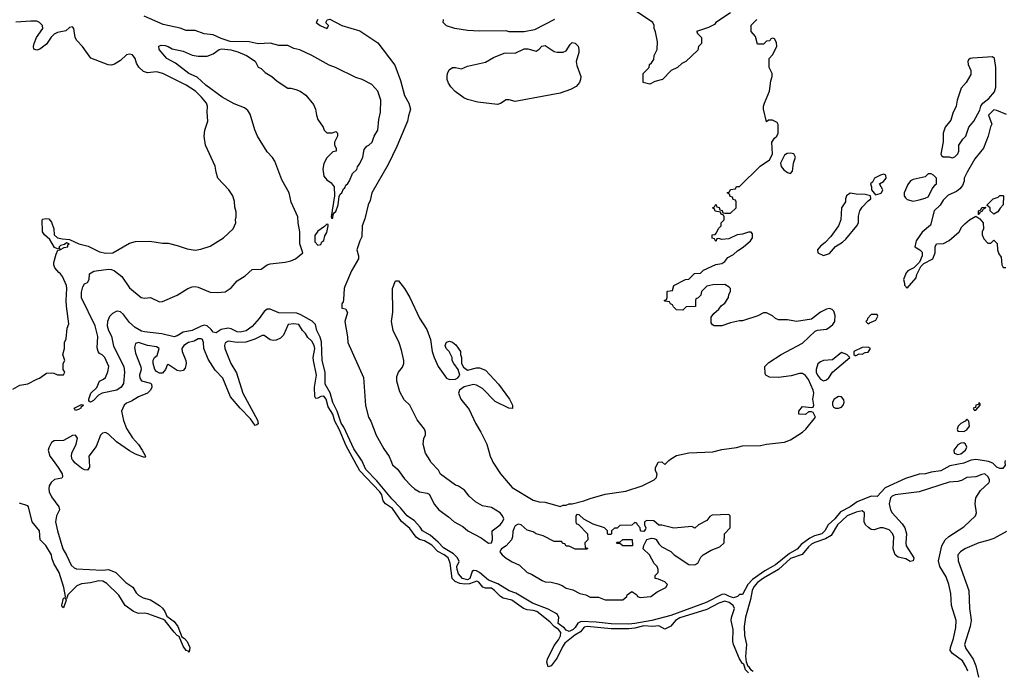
# Model space of a CAD drawing. Header units: inches. Extents: x 2347120 to 2490770, y 707513 to 877705.
# Tile 57 of 132: x 2383316 to 2389900, y 798597 to 802949. Entities that reach past the tile are written whole.
import ezdxf

# ---------------------------------------------------------------- set-up
doc = ezdxf.new("R2010")
doc.units = ezdxf.units.IN
doc.header["$MEASUREMENT"] = 0
doc.layers.add('C3789', color=7, linetype='Continuous')
doc.layers.add('C3880', color=7, linetype='Continuous')

msp = doc.modelspace()

# ---------------------------------------------------------------- linework, layer by layer
at = {"layer": 'C3789', "color": 5}
for points, elevation in [([(2383539.3, 800000), (2383573.8, 799953.8), (2383600.4, 799910), (2383602.8, 799890), (2383597.5, 799882.5), (2383550, 799873), (2383526.3, 799853.7), (2383513.7, 799830), (2383510.3, 799810), (2383514.3, 799790), (2383530, 799756.4), (2383578.3, 799690), (2383583.1, 799670), (2383562, 799630), (2383556.3, 799590), (2383569.2, 799529.2), (2383604.3, 799410), (2383630, 799367.7), (2383659.9, 799299.9), (2383681.3, 799281.3), (2383695.9, 799275.9), (2383870, 799267.2), (2383910, 799270.1), (2383959.4, 799250), (2384025, 799185), (2384072.6, 799152.6), (2384094.8, 799114.8), (2384110, 799098.8), (2384142.4, 799082.4), (2384190, 799067), (2384250, 799030.9), (2384270, 799013.4), (2384287.1, 798990), (2384299, 798959), (2384350, 798924.2), (2384373.4, 798890), (2384400.9, 798820.9), (2384419.3, 798810), (2384436.5, 798790), (2384452.9, 798750), (2384450, 798718), (2384445.6, 798725.6), (2384430, 798729.4), (2384410, 798758), (2384383.6, 798823.6), (2384370, 798829.7), (2384350, 798851.3), (2384290, 798928.5), (2384277.3, 798937.3), (2384173.4, 798973.4), (2384150, 798979.3), (2384110, 798977), (2384076.8, 798990), (2384021.3, 799030), (2383978.4, 799098.4), (2383898.4, 799178.3), (2383872.2, 799192.2), (2383845.2, 799194.8), (2383790, 799181.4), (2383730, 799174), (2383697.3, 799162.7), (2383637.7, 799102.3), (2383630, 799075.3), (2383622, 799078), (2383626, 799066), (2383610, 799014), (2383601, 799021), (2383598.9, 799030), (2383610, 799079.1), (2383619.5, 799080.5), (2383622.7, 799090), (2383612.2, 799150), (2383579.9, 799250), (2383543.9, 799310), (2383531.2, 799350), (2383529.9, 799370), (2383490, 799430.9), (2383452.9, 799470), (2383448.6, 799530), (2383399.6, 799590), (2383374.9, 799690), (2383370, 799696.5), (2383315.5, 799715.5)], 80), ([(2383780.5, 800000), (2383783.4, 799956.6), (2383770, 799935.1), (2383750, 799937.6), (2383730, 799949.6), (2383684, 799984), (2383673.1, 800000)], 80), ([(2388190, 798580.7), (2388170, 798600.4), (2388157.7, 798637.7), (2388150, 798642.4), (2388130, 798673.8), (2388089.2, 798770), (2388084.8, 798790), (2388087.5, 798870), (2388073.4, 798930), (2388075.3, 798950), (2388095.6, 799010), (2388087.6, 799030), (2388077.9, 799037.9), (2388059.1, 799050), (2388030, 799059), (2387990, 799046.8), (2387910, 799003.4), (2387730, 798946.6), (2387700.6, 798930), (2387670, 798892.8), (2387630, 798872.1), (2387590, 798894.1), (2387549.3, 798890.7), (2387490, 798893.3), (2387430, 798877.7), (2387390, 798873.7), (2387270, 798874.8), (2387111, 798889), (2387090, 798884.5), (2387065.1, 798854.9), (2387027.3, 798832.7), (2386962.1, 798777.9), (2386945.8, 798754.2), (2386910, 798680.7), (2386870, 798626.2), (2386850, 798619.8), (2386841.7, 798650), (2386845.4, 798670), (2386890, 798761.8), (2386918.8, 798801.2), (2386932, 798828), (2386934, 798850), (2386918.7, 798870), (2386890, 798890.5), (2386861.3, 798921.3), (2386773.2, 798990), (2386750, 798997.5), (2386710, 799000.2), (2386684.5, 799010), (2386606.6, 799066.6), (2386550, 799080.1), (2386531.9, 799090), (2386491.2, 799131.2), (2386470, 799145.5), (2386430, 799146.8), (2386413.8, 799153.8), (2386385.9, 799185.9), (2386372.7, 799192.7), (2386323.9, 799176.1), (2386292.6, 799172.6), (2386258.2, 799178.2), (2386228.3, 799190), (2386207.6, 799210), (2386193.9, 799313.9), (2386180.2, 799350), (2386155.2, 799370), (2386112.2, 799392.2), (2386072.8, 799432.8), (2386021.9, 799461.9), (2385990, 799472.4), (2385968.3, 799488.3), (2385925.2, 799545.2), (2385870, 799593.1), (2385810, 799678.9), (2385761.8, 799710), (2385746.8, 799730), (2385737.4, 799770), (2385724.8, 799790), (2385590.4, 799930), (2385552, 800000)], 80), ([(2389672.4, 800000), (2389630, 799983.1), (2389535.9, 799964.1), (2389476, 799930), (2389410, 799922.9), (2389372, 799910), (2389330, 799909.5), (2389239.3, 799880.7), (2389102.8, 799817.2), (2389050, 799759.4), (2389010, 799760.5), (2388916.7, 799723.3), (2388869.5, 799690), (2388804.1, 799655.9), (2388766.9, 799610), (2388721.8, 799570), (2388700.1, 799530), (2388679.1, 799510), (2388630, 799496.5), (2388598.4, 799481.6), (2388541, 799439), (2388514.1, 799405.9), (2388462.4, 799377.6), (2388370, 799301.1), (2388298.3, 799261.7), (2388216.6, 799203.4), (2388185.6, 799170), (2388150, 799103.7), (2388130, 799102.7), (2388114.6, 799090), (2388090, 799081.9), (2388061.4, 799090), (2388030, 799106.7), (2388010, 799103.3), (2387907.1, 799050), (2387670, 798962.3), (2387542.8, 798930), (2387430, 798910), (2387390, 798905.9), (2387270, 798906.6), (2387170, 798918.4), (2387070, 798923.6), (2387048.1, 798911.9), (2387030, 798882.5), (2387016.6, 798870), (2386990, 798855.7), (2386970, 798865.1), (2386959.3, 798879.3), (2386915.7, 798910), (2386921, 798950), (2386912.5, 798970), (2386899.9, 798979.9), (2386850, 799006.2), (2386745.5, 799045.5), (2386633.7, 799113.7), (2386590, 799128.3), (2386514.2, 799174.2), (2386450, 799200.3), (2386391, 799251), (2386370, 799262.7), (2386350, 799264.2), (2386341.3, 799258.7), (2386325.3, 799210), (2386310, 799202.2), (2386277.2, 799210), (2386250, 799242.6), (2386241.6, 799270), (2386239.9, 799290), (2386254.5, 799325.5), (2386242.9, 799350), (2386216.6, 799376.6), (2386150, 799416.7), (2386114.7, 799454.7), (2386059.7, 799499.7), (2386010.2, 799530.2), (2385994.9, 799554.9), (2385956.2, 799596.2), (2385907.1, 799630), (2385863.3, 799683.3), (2385804.1, 799744.1), (2385705, 799865), (2385630, 799941), (2385603.3, 800000)], 60), ([(2385798.4, 800000), (2385810, 799970.2), (2385842.7, 799942.7), (2385890, 799876.5), (2385934.5, 799830), (2385956.9, 799810), (2385990.4, 799790), (2386041.1, 799781.1), (2386054.4, 799774.4), (2386090, 799706.7), (2386119.3, 799670), (2386183.8, 799623.8), (2386221.8, 799590), (2386278.6, 799558.6), (2386312.7, 799530), (2386402.9, 799482.9), (2386450, 799447.5), (2386470, 799448.7), (2386477.4, 799470), (2386476, 799530), (2386529, 799570), (2386545.2, 799590), (2386552.7, 799610), (2386545.2, 799630), (2386528.7, 799650), (2386470, 799685.2), (2386410, 799697), (2386363.3, 799723.3), (2386321.5, 799761.5), (2386290, 799802), (2386250, 799828), (2386230, 799835.3), (2386130, 799908.7), (2386115.6, 799935.6), (2386066, 799990), (2386059.9, 800000)], 60), ([(2386475.1, 800000), (2386479.3, 799990), (2386530.6, 799910), (2386610, 799819.1), (2386750, 799734.8), (2386790, 799722.8), (2386830, 799721), (2386930, 799692), (2386950, 799702), (2386970, 799702), (2386989.1, 799710.9), (2387010, 799711.3), (2387089.3, 799730.7), (2387130, 799746.8), (2387230, 799774.8), (2387370, 799794.8), (2387478, 799830), (2387558, 799870), (2387573.6, 799886.4), (2387578, 799910), (2387568, 799930), (2387568, 799950), (2387586, 799990), (2387610, 799992), (2387630, 799974), (2387657.4, 800000)], 60), ([(2389905.3, 800000), (2389902.8, 799990), (2389904.7, 799970), (2389890, 799946), (2389870, 799946), (2389850, 799956), (2389822.6, 799982.6), (2389793.9, 799993.9), (2389752.8, 800000)], 60), ([(2389655.5, 798590), (2389642.9, 798622.9), (2389619.6, 798659.6), (2389552.8, 798710), (2389538.4, 798730), (2389538.8, 798750), (2389559.6, 798810), (2389576.1, 798883.9), (2389577.6, 798930), (2389545.5, 799030), (2389541.2, 799110), (2389529.5, 799170), (2389510, 799221.1), (2389468.2, 799290), (2389458.6, 799330), (2389481.8, 799430), (2389503.9, 799470), (2389528.9, 799491.1), (2389630, 799557.3), (2389707.7, 799630), (2389714.1, 799650), (2389705.7, 799710), (2389709.6, 799750.4), (2389741.3, 799798.7), (2389797.2, 799850), (2389799.6, 799860.4), (2389801.2, 799870), (2389791.1, 799890), (2389770, 799910.4), (2389750, 799907.6), (2389710, 799890.4), (2389650, 799886.7), (2389613.2, 799866.8), (2389590, 799860.1), (2389530, 799855.1), (2389330, 799790.8), (2389170.1, 799769.9), (2389150, 799760.5), (2389139.8, 799750), (2389130.6, 799710), (2389138.4, 799670), (2389150, 799649.4), (2389217.4, 799577.4), (2389234.4, 799550), (2389245, 799510), (2389240.7, 799450), (2389244.5, 799430), (2389295.2, 799350), (2389290, 799328), (2389270, 799325.4), (2389242, 799342), (2389190, 799354.3), (2389170, 799368.3), (2389156.6, 799410), (2389159.9, 799490), (2389152.8, 799512.8), (2389130, 799535.5), (2389090.1, 799549.9), (2389070, 799549.3), (2389030, 799536.3), (2389010, 799539.4), (2388991.9, 799551.9), (2388971.8, 799570), (2388961.8, 799590), (2388964.4, 799650), (2388950, 799664.4), (2388910, 799655.5), (2388850, 799629.9), (2388783.7, 799570), (2388740.9, 799499.1), (2388703.6, 799476.4), (2388632.5, 799452.5), (2388610, 799440.4), (2388590, 799423.3), (2388548.1, 799371.9), (2388470, 799344.3), (2388390, 799271.2), (2388290, 799212.9), (2388250, 799183.5), (2388224.3, 799155.7), (2388213.4, 799130), (2388201.7, 799070), (2388168.3, 798951.7), (2388160.2, 798890), (2388162.7, 798830), (2388174.9, 798770), (2388170.1, 798690), (2388172.6, 798652.6), (2388184.7, 798624.7), (2388190, 798622.8), (2388202.5, 798602.5), (2388221.5, 798590)], 80), ([(2389915.2, 799524.8), (2389830, 799479.2), (2389790, 799464.3), (2389730, 799449.9), (2389636.8, 799410), (2389606.6, 799390), (2389588.3, 799370), (2389590.6, 799330), (2389662.5, 799130), (2389667.6, 799010), (2389676.9, 798950), (2389678.1, 798930), (2389671, 798890), (2389633.3, 798770), (2389641.7, 798741.7), (2389691.7, 798671.7), (2389710, 798627.6), (2389728, 798550)], 80)]:
    msp.add_lwpolyline(points, dxfattribs=dict(at, elevation=elevation))
at = {"layer": 'C3789', "color": 5, "elevation": 60}
for points in [[(2388058, 799638), (2387945.4, 799634.6), (2387930, 799626), (2387910, 799598), (2387854, 799570), (2387830, 799548), (2387810, 799558), (2387690, 799548), (2387610, 799568), (2387590, 799568), (2387556.4, 799596.4), (2387510, 799598), (2387494, 799590), (2387494, 799570), (2387502, 799550), (2387499.6, 799540.4), (2387490, 799526), (2387472.7, 799527.3), (2387468, 799530), (2387466, 799550), (2387446, 799570), (2387442, 799582), (2387430, 799586), (2387410, 799568), (2387330, 799566), (2387311.6, 799548.4), (2387292.7, 799547.3), (2387274, 799530), (2387274, 799510), (2387270, 799506), (2387250, 799506), (2387246, 799510), (2387246, 799530), (2387226, 799550), (2387150, 799575.3), (2387088, 799608), (2387056.4, 799636.4), (2387042, 799638), (2387034, 799630), (2387034, 799590), (2387038, 799578), (2387052.7, 799572.7), (2387112, 799510), (2387114, 799470), (2387094, 799450), (2387098, 799418), (2387112.7, 799412.7), (2387110, 799406), (2387030, 799408), (2386990, 799426), (2386970, 799426), (2386962, 799442), (2386950, 799446), (2386938, 799458), (2386890, 799458), (2386816.4, 799496.4), (2386770, 799508.7), (2386750, 799522), (2386710, 799534), (2386670, 799568.7), (2386650, 799573.2), (2386630, 799562), (2386622.8, 799550), (2386613.7, 799526.3), (2386610.6, 799490), (2386603.8, 799470), (2386568.7, 799430), (2386537.1, 799410), (2386530, 799399.3), (2386527.3, 799390), (2386542.9, 799370), (2386570, 799347.8), (2386610, 799321.5), (2386658.9, 799298.9), (2386710, 799250.2), (2386739, 799239), (2386810, 799196.3), (2386830.5, 799189.5), (2386870, 799186.5), (2386914, 799174), (2386943.4, 799163.4), (2386970, 799147), (2387014.1, 799134.1), (2387062.4, 799110), (2387101.5, 799101.5), (2387130, 799085.7), (2387186.2, 799086.2), (2387230, 799068.1), (2387350, 799068.5), (2387375.1, 799090), (2387378, 799102), (2387410, 799124.7), (2387441.6, 799101.6), (2387448, 799090), (2387464.7, 799084.7), (2387536, 799090), (2387578.3, 799121.7), (2387636, 799150), (2387648.7, 799170), (2387630, 799188.7), (2387587.3, 799207.3), (2387566, 799210), (2387566, 799230), (2387586, 799250), (2387586, 799270), (2387578, 799290), (2387558, 799310), (2387528.4, 799368.4), (2387486, 799410), (2387488.4, 799431.6), (2387508.7, 799471.3), (2387540.2, 799479.8), (2387558, 799478), (2387570.8, 799470.8), (2387590, 799442), (2387610, 799422), (2387670.9, 799390.9), (2387692, 799370), (2387790, 799304.7), (2387830, 799302), (2387850, 799314), (2387870, 799354), (2387886, 799370), (2387940.4, 799399.6), (2387998, 799422), (2388026, 799450), (2388028, 799510), (2388066, 799550), (2388066, 799630)], [(2387410, 799428.7), (2387348.9, 799428.9), (2387330, 799446), (2387310, 799446), (2387306, 799450), (2387310, 799454), (2387330, 799454), (2387350, 799472), (2387411.3, 799471.3), (2387414, 799430)]]:
    msp.add_lwpolyline(points, close=True, dxfattribs=at)
at = {"layer": 'C3880', "color": 5}
for points, elevation in [([(2388070, 802994), (2387971, 802930), (2387962, 802918), (2387922, 802898), (2387842, 802870), (2387850, 802854), (2387874, 802830), (2387874, 802790), (2387854, 802770), (2387850, 802746), (2387771.1, 802668.9), (2387743.6, 802656.4), (2387714, 802630), (2387671.6, 802608.4), (2387614, 802550), (2387563.6, 802536.4), (2387530, 802518), (2387486, 802530), (2387486, 802590), (2387526, 802630), (2387528, 802650), (2387540.4, 802659.6), (2387556.4, 802683.6), (2387558, 802710), (2387578, 802750), (2387580.4, 802800.4), (2387568.4, 802868.4), (2387558, 802890), (2387558, 802910), (2387548.7, 802930), (2387406.3, 803026.3)], 60), ([(2383270, 800478.4), (2383316.8, 800503.2), (2383370, 800513), (2383430, 800544.9), (2383448, 800550), (2383496.5, 800583.5), (2383526.4, 800586.4), (2383544.7, 800584.7), (2383570, 800574), (2383610, 800574), (2383618, 800590), (2383606, 800610), (2383608, 800650), (2383618, 800670), (2383604, 800710), (2383615.3, 800750), (2383615.3, 800790), (2383626, 800814), (2383634.5, 800885.5), (2383645.6, 800914.4), (2383628.3, 801031.7), (2383626.3, 801070), (2383632.2, 801150), (2383629.7, 801170), (2383602.4, 801230), (2383590, 801249.4), (2383577.7, 801257.7), (2383551.6, 801290), (2383545.2, 801310), (2383545.6, 801325.6), (2383559.3, 801380.7), (2383571.8, 801408.2), (2383586, 801410), (2383582, 801418), (2383590, 801412), (2383614.5, 801425.5), (2383637.2, 801430), (2383638, 801442), (2383646, 801450), (2383630, 801455.3), (2383615.3, 801444.7), (2383590, 801439), (2383581, 801430), (2383579.8, 801420.2), (2383570, 801415.3), (2383550, 801425.2), (2383518.6, 801478.6), (2383482.9, 801510), (2383469.7, 801530), (2383466.6, 801610), (2383470, 801614), (2383490, 801619.5), (2383510, 801616.5), (2383530, 801594.4), (2383543.8, 801550), (2383546.8, 801510), (2383570, 801490.7), (2383602, 801482), (2383650, 801478.8), (2383711.3, 801450), (2383775.1, 801435.1), (2383850, 801396.4), (2383891.8, 801388.2), (2383938, 801390), (2384050, 801454.8), (2384090, 801466), (2384186.4, 801466.4), (2384270, 801454), (2384310, 801453.4), (2384370, 801439.1), (2384435.2, 801415.2), (2384490, 801408), (2384526.8, 801413.2), (2384590, 801434), (2384679, 801490), (2384744, 801550), (2384762, 801590), (2384759, 801610), (2384764, 801630), (2384763.1, 801663.1), (2384754.6, 801694.6), (2384753.6, 801733.6), (2384742, 801770), (2384714, 801810), (2384642, 801890), (2384629.1, 801929.1), (2384624, 801970), (2384558, 802110), (2384549.5, 802170), (2384555.1, 802210), (2384575.1, 802270), (2384569.3, 802330), (2384572.3, 802370), (2384565.1, 802390), (2384532.4, 802430), (2384491, 802470), (2384430, 802512.2), (2384273.5, 802590), (2384230, 802599.5), (2384170, 802593.8), (2384143.5, 802603.5), (2384111.8, 802631.7), (2384097.6, 802657.6), (2384087.4, 802690), (2384070, 802713), (2384050, 802717.8), (2384030, 802714.5), (2383990, 802677), (2383950, 802652.7), (2383930, 802646), (2383908.2, 802648.2), (2383791.3, 802691.3), (2383735.6, 802770), (2383697.6, 802810), (2383687.2, 802830), (2383678.7, 802890), (2383670, 802901.1), (2383650, 802898), (2383624.6, 802875.4), (2383570, 802862.7), (2383547.8, 802852.2), (2383527.8, 802832.2), (2383494.6, 802785.4), (2383450, 802752.1), (2383430, 802745.7), (2383411.5, 802751.5), (2383408.8, 802770), (2383413.8, 802790), (2383429.3, 802830.7), (2383470.6, 802890), (2383468.3, 802910), (2383449.7, 802930), (2383430, 802938.2), (2383390, 802939.6), (2383290, 802931.6)], 80), ([(2385603.3, 800000), (2385602.3, 800002.3), (2385550, 800078.7), (2385483.9, 800223.9), (2385466.2, 800250), (2385440, 800330), (2385410, 800388.8), (2385392.9, 800452.9), (2385358.3, 800510), (2385358.4, 800590), (2385339.5, 800670), (2385333.4, 800793.4), (2385325.3, 800825.3), (2385302.7, 800870), (2385293.2, 800910), (2385271.3, 800931.3), (2385195.5, 800975.5), (2385170, 800985.4), (2385050, 800988.8), (2384990, 801012.5), (2384970, 801012.7), (2384950, 800996.8), (2384918.4, 800950), (2384870, 800896.4), (2384830, 800867.2), (2384790, 800857.6), (2384770, 800860.9), (2384730, 800881.9), (2384710, 800884.8), (2384663.2, 800876.8), (2384630, 800855), (2384610, 800859.8), (2384597.4, 800877.4), (2384570, 800900.5), (2384550, 800904.9), (2384530, 800899.9), (2384468.9, 800870), (2384410, 800859), (2384370, 800833.6), (2384350, 800827.8), (2384267.2, 800847.2), (2384150, 800860.1), (2384130, 800866.1), (2384089.3, 800890), (2384050, 800922.6), (2384010, 800976.8), (2383990, 800995), (2383970, 801000.2), (2383962.1, 800997.9), (2383936.6, 800983.4), (2383915.9, 800964.1), (2383903.8, 800930), (2383901.4, 800901.4), (2383910.5, 800870), (2383930, 800831), (2383944.2, 800764.2), (2384012.9, 800630), (2384016.8, 800590), (2384010, 800515.3), (2383994.9, 800490), (2383964.9, 800470), (2383868.5, 800451.5), (2383843.1, 800436.9), (2383810, 800400.9), (2383789.4, 800389.4), (2383778, 800398), (2383778, 800410), (2383792.3, 800450), (2383831.7, 800488.3), (2383850, 800530.7), (2383876.3, 800543.7), (2383890, 800556), (2383905.6, 800594.4), (2383913.2, 800630), (2383886, 800690), (2383867, 800707), (2383850, 800715.1), (2383840.3, 800730), (2383833.8, 800753.8), (2383838.6, 800830), (2383820.9, 800900.9), (2383729, 801089), (2383730, 801126.8), (2383739.1, 801160.9), (2383750, 801182), (2383770, 801191), (2383780.9, 801210), (2383782.7, 801250), (2383813.1, 801266.9), (2383828.7, 801270), (2383910, 801280.7), (2383930, 801278.9), (2383950.9, 801270), (2384000.2, 801230), (2384050, 801155.3), (2384128.7, 801090), (2384150, 801085.8), (2384190, 801090.2), (2384250, 801061.7), (2384270, 801063.1), (2384370, 801106.3), (2384439.8, 801150), (2384470, 801162), (2384490, 801165), (2384510, 801160.6), (2384590, 801125.7), (2384636.2, 801123.8), (2384690.7, 801129.3), (2384730, 801154.6), (2384770, 801203.2), (2384824.4, 801235.6), (2384870, 801278), (2384930, 801280.6), (2384970, 801309.3), (2384990, 801316.8), (2385092.4, 801327.6), (2385130, 801336.2), (2385159.5, 801350), (2385209, 801390), (2385189.8, 801449.8), (2385188.4, 801530), (2385177.1, 801590), (2385175.5, 801630), (2385130.9, 801729.1), (2385117.4, 801790), (2385070, 801877.4), (2385022.1, 802002.1), (2385006.3, 802026.3), (2384970, 802064.2), (2384906.5, 802170), (2384888.4, 802211.6), (2384856.2, 802316.2), (2384842.7, 802342.7), (2384819.8, 802359.8), (2384750, 802387.1), (2384670, 802430.8), (2384561.5, 802510), (2384503.6, 802563.6), (2384448.2, 802590), (2384357.8, 802657.8), (2384299.3, 802690), (2384249.2, 802750), (2384247.3, 802772.7), (2384262, 802778), (2384290, 802776), (2384310, 802770.5), (2384334.9, 802754.9), (2384410, 802738), (2384470, 802710.8), (2384510, 802706), (2384570, 802704.7), (2384610, 802721), (2384649.5, 802750.5), (2384666.8, 802753.2), (2384727.9, 802747.9), (2384773.7, 802733.7), (2384832, 802710), (2384890, 802671), (2384911.6, 802631.6), (2384930, 802622), (2384956.9, 802596.9), (2385002, 802570), (2385036.9, 802536.9), (2385110, 802491.3), (2385130, 802491.3), (2385162, 802482), (2385192, 802470), (2385230, 802444.7), (2385281.4, 802381.4), (2385294.8, 802350), (2385300.7, 802310), (2385310, 802282), (2385344.7, 802230), (2385352, 802210), (2385370, 802192), (2385407.3, 802192.7), (2385430, 802202), (2385442, 802190), (2385442, 802170), (2385422, 802130), (2385422, 802110), (2385432, 802090), (2385432, 802070), (2385410, 802066), (2385370, 802026), (2385350, 801986), (2385342.8, 801950), (2385350, 801902), (2385370, 801878), (2385398.5, 801858.5), (2385418, 801830), (2385421, 801770), (2385398, 801630), (2385401, 801621), (2385410, 801621), (2385413.3, 801646.7), (2385420.1, 801659.9), (2385430, 801666.8), (2385446, 801710), (2385453.4, 801766.6), (2385459.1, 801780.9), (2385470, 801790.8), (2385481.8, 801818.2), (2385490, 801823.7), (2385497.6, 801842.4), (2385510, 801852.7), (2385520.4, 801870), (2385540.4, 801919.6), (2385570, 801946.4), (2385574.5, 801965.5), (2385590, 801987.2), (2385609.8, 802030), (2385620, 802080), (2385636.3, 802103.7), (2385650, 802109.2), (2385672.1, 802130), (2385685.6, 802170), (2385710.7, 802210), (2385717.7, 802282.3), (2385729.7, 802330), (2385731.6, 802410), (2385710.4, 802470), (2385670, 802515.4), (2385606, 802550), (2385562.9, 802562.9), (2385428.2, 802630), (2385384.5, 802644.5), (2385268.6, 802710), (2385190, 802747.9), (2385150, 802757.4), (2385110, 802775.4), (2385050, 802777.5), (2384990, 802791.9), (2384910, 802788.4), (2384850, 802801.5), (2384723.2, 802803.2), (2384663.5, 802823.5), (2384610, 802847.9), (2384550, 802855.3), (2384490, 802876), (2384430, 802877.9), (2384390, 802891.8), (2384276.2, 802916.2), (2384147.6, 802972.4)], 60), ([(2385309.1, 802950), (2385298.7, 802930), (2385324.4, 802910), (2385370, 802891), (2385379.5, 802900.5), (2385380.9, 802910), (2385365.4, 802925.4), (2385364.7, 802935.3), (2385372, 802948), (2385390, 802951.8), (2385470, 802911), (2385590, 802873.7), (2385710, 802794.7), (2385825.5, 802645.5), (2385863.2, 802543.2), (2385890, 802442.7), (2385917.7, 802390), (2385930.3, 802350), (2385914.9, 802305.1), (2385909.5, 802270), (2385838.8, 802101.2), (2385779.1, 801980.9), (2385670.8, 801790), (2385660, 801740), (2385645.4, 801710), (2385623.3, 801616.7), (2385605.1, 801570), (2385603.8, 801496.2), (2385590, 801469.6), (2385570.4, 801410.4), (2385580.5, 801370), (2385580.5, 801350), (2385534.3, 801270), (2385490, 801165.2), (2385485.5, 801150), (2385482.4, 801077.6), (2385478.9, 801061.1), (2385470, 801048.7), (2385470, 801018.8), (2385494.4, 801014.4), (2385507.7, 800990), (2385489.2, 800930), (2385507.7, 800827.7), (2385510.4, 800790), (2385616.1, 800556.1), (2385627.8, 800367.8), (2385647.6, 800290), (2385663.5, 800263.5), (2385699.3, 800170), (2385750, 800078), (2385787.7, 800027.7), (2385798.4, 800000)], 60), ([(2386892, 802950), (2386758, 802882), (2386690, 802869), (2386590, 802868), (2386570, 802875.3), (2386390, 802873.2), (2386310, 802877.2), (2386226, 802890), (2386169.1, 802909.1), (2386148, 802930), (2386148.9, 802951.1)], 60), ([(2387657.4, 800000), (2387668, 800010), (2387706.8, 800033.2), (2387790, 800050.8), (2387950, 800058.8), (2388010, 800073.4), (2388110, 800087.3), (2388150, 800097.3), (2388270, 800101.6), (2388310, 800110.4), (2388430, 800123.1), (2388470, 800138), (2388550, 800190.8), (2388573.2, 800210), (2388638, 800290), (2388622, 800322), (2388610, 800326), (2388590, 800326), (2388570, 800308), (2388526, 800310), (2388526, 800330), (2388550, 800362), (2388610, 800354), (2388622, 800358), (2388626, 800370), (2388619, 800410), (2388625.2, 800450), (2388621.2, 800470), (2388590, 800542), (2388570, 800569), (2388550, 800582), (2388530, 800582), (2388474.4, 800565.6), (2388390, 800555.3), (2388330, 800558), (2388306, 800570), (2388300.4, 800580.4), (2388298, 800630), (2388324.7, 800655.3), (2388408, 800710), (2388550, 800786), (2388634.2, 800865.8), (2388650, 800873), (2388710, 800879.1), (2388729, 800890), (2388753.2, 800910), (2388766, 800930), (2388769.3, 800970), (2388759.5, 800999.5), (2388749.4, 801009.4), (2388730, 801016), (2388710, 801012.7), (2388670, 800992.3), (2388610, 800945.2), (2388509.2, 800929.2), (2388450, 800942), (2388390, 800942), (2388369.1, 800949.1), (2388350, 800968), (2388310, 800988), (2388290, 800988), (2388251.1, 800968.9), (2388150, 800935.3), (2388130, 800935.3), (2388070, 800922), (2388010, 800902), (2387960.4, 800900.4), (2387948, 800908), (2387940.4, 800920.4), (2387940.4, 800959.6), (2387956.4, 800983.6), (2387990, 801012), (2388005.6, 801034.4), (2388030, 801052), (2388055.3, 801090), (2388058, 801110), (2388068, 801130), (2388068, 801150), (2388060.4, 801160.4), (2388030, 801178), (2387950, 801175.3), (2387910, 801166), (2387874, 801130), (2387870, 801106), (2387852.7, 801087.3), (2387838, 801082), (2387834, 801070), (2387834, 801030), (2387772.7, 801027.3), (2387750, 801006), (2387708.4, 801008.4), (2387687.3, 801027.3), (2387682, 801042), (2387667.3, 801047.3), (2387662, 801062), (2387630, 801066), (2387626, 801070), (2387642, 801078), (2387646, 801090), (2387646, 801130), (2387650, 801134), (2387682, 801138), (2387690, 801172), (2387768.4, 801211.6), (2387790, 801214), (2387828.4, 801251.6), (2387867.3, 801252.7), (2387887.3, 801272.7), (2387970, 801312), (2388010, 801318), (2388030, 801332), (2388050, 801358), (2388090, 801378), (2388116.5, 801403.5), (2388152.5, 801427.5), (2388202, 801470), (2388215.3, 801490), (2388216.4, 801516.4), (2388207.3, 801527.3), (2388190, 801528), (2388150, 801515.3), (2388114, 801510), (2388056.9, 801483.1), (2388010, 801478), (2387990, 801486), (2387978, 801482), (2387970, 801466), (2387962, 801482), (2387947.3, 801487.3), (2387946, 801510), (2387967.3, 801512.7), (2387976.4, 801523.6), (2387988.4, 801551.6), (2388006, 801570), (2388006, 801590), (2388026, 801610), (2388026, 801630), (2388022, 801642), (2388007.3, 801647.3), (2388002, 801662), (2387967.3, 801667.3), (2387962, 801682), (2387948, 801690), (2387962, 801698), (2387970, 801714), (2387978, 801698), (2387992.7, 801692.7), (2387998, 801678), (2388012.7, 801672.7), (2388018, 801658), (2388030, 801654), (2388070, 801654), (2388106, 801690), (2388106, 801730), (2388102, 801742), (2388087.3, 801747.3), (2388082, 801762), (2388067.3, 801767.3), (2388062, 801782), (2388046, 801790), (2388062, 801798), (2388070, 801814), (2388102, 801818), (2388110, 801834), (2388130, 801834), (2388268, 801970), (2388330, 802012), (2388348.7, 802050), (2388346, 802130), (2388363.1, 802156.9), (2388378, 802170), (2388388, 802190), (2388387.3, 802247.3), (2388382, 802262), (2388350, 802278), (2388322, 802278), (2388310, 802266), (2388289, 802350), (2388289.1, 802370.9), (2388295.3, 802390), (2388329, 802470), (2388339, 802541), (2388348, 802570), (2388348, 802590), (2388328, 802630), (2388328, 802690), (2388350, 802714), (2388378, 802770), (2388376.4, 802796.4), (2388362, 802822), (2388350, 802826), (2388338, 802822), (2388332.7, 802807.3), (2388310, 802806), (2388290, 802786), (2388250, 802786), (2388236.4, 802836.4), (2388206, 802870), (2388208, 802912), (2388246, 802950)], 60), ([(2389914.5, 802314.5), (2389850, 802342), (2389830, 802346), (2389794, 802310), (2389816, 802250), (2389807.3, 802232.7), (2389791, 802170), (2389761, 802090), (2389702, 802018), (2389651, 801930), (2389631.3, 801890), (2389631.1, 801868.9), (2389619.8, 801840.2), (2389602, 801818), (2389579.8, 801800.2), (2389524.5, 801775.5), (2389490, 801742), (2389470.7, 801709.3), (2389431.3, 801670), (2389405.4, 801574.6), (2389350, 801528), (2389311.3, 801470), (2389302, 801430), (2389334, 801410), (2389350, 801394), (2389351.3, 801368.7), (2389332.7, 801327.3), (2389294, 801290), (2389254, 801270), (2389243.6, 801256.4), (2389224.7, 801210), (2389232.7, 801187.3), (2389232.7, 801172.7), (2389250, 801154), (2389310, 801222), (2389315.3, 801244.7), (2389342, 801298), (2389362, 801318), (2389422, 801350), (2389438, 801390), (2389438, 801430), (2389446, 801450), (2389492.7, 801452.7), (2389530, 801471.3), (2389598, 801530), (2389616.4, 801563.6), (2389636.4, 801583.6), (2389666, 801610), (2389710, 801634), (2389736.9, 801616.9), (2389758, 801590), (2389761, 801550), (2389751.3, 801530), (2389751.3, 801510), (2389762, 801482), (2389790, 801454), (2389810, 801454), (2389830, 801474), (2389851.6, 801451.6), (2389854, 801410), (2389863.6, 801383.6), (2389879.6, 801359.6), (2389882, 801310), (2389892, 801292), (2389910, 801291.3)], 60), ([(2386059.9, 800000), (2386029.2, 800050), (2386013.2, 800110), (2386019, 800150), (2386028.7, 800170), (2386028.7, 800190), (2386022, 800210), (2385972.9, 800272.9), (2385924, 800370), (2385887, 800407), (2385858.9, 800458.9), (2385837.2, 800530), (2385838, 800562), (2385848.7, 800590), (2385876.5, 800623.5), (2385884, 800650), (2385884, 800670), (2385870, 800738), (2385853.6, 800786.4), (2385813.2, 800870), (2385802.7, 800930), (2385812.1, 800992.1), (2385809, 801150), (2385830, 801202), (2385850, 801202), (2385890, 801151.3), (2385924.9, 801090), (2385990, 800951.3), (2386037.5, 800877.5), (2386062.8, 800810), (2386074.8, 800730), (2386087.3, 800690), (2386114.8, 800630), (2386170, 800551), (2386190, 800542), (2386230, 800544.9), (2386246.3, 800553.7), (2386259, 800570), (2386249, 800610), (2386218, 800650), (2386208.7, 800670), (2386208, 800690), (2386188.9, 800728.9), (2386168.7, 800750), (2386162, 800770), (2386168.9, 800791.1), (2386190, 800798), (2386210, 800791.3), (2386233.2, 800773.2), (2386264.7, 800730), (2386264.7, 800710), (2386271.1, 800688.9), (2386271.3, 800650), (2386284.7, 800624.7), (2386310, 800604.7), (2386370, 800621), (2386390, 800621), (2386430, 800604.7), (2386518, 800510), (2386592, 800410), (2386612, 800370), (2386611.6, 800348.4), (2386586, 800350), (2386494.6, 800394.6), (2386410, 800482), (2386370, 800504), (2386350, 800508.7), (2386287.9, 800492.1), (2386256, 800470), (2386251, 800450), (2386266, 800410), (2386321.4, 800341.4), (2386364.9, 800250), (2386400.4, 800190), (2386440.5, 800110), (2386462.4, 800030), (2386475.1, 800000)], 60), ([(2385552, 800000), (2385498.2, 800098.2), (2385452.1, 800210), (2385422.6, 800262.6), (2385410.7, 800310.7), (2385379.7, 800359.7), (2385364.4, 800410), (2385350, 800430.7), (2385330, 800428.5), (2385310, 800416.8), (2385296, 800416), (2385290, 800428), (2385287.3, 800490), (2385300.8, 800570), (2385279.9, 800670), (2385278.7, 800690), (2385289.2, 800750), (2385286.1, 800770), (2385270, 800798.3), (2385242, 800822), (2385228.3, 800850), (2385208, 800870), (2385181.6, 800910), (2385150, 800915.3), (2385110.4, 800909.6), (2385080.7, 800839.3), (2385060.7, 800819.3), (2385030, 800804.5), (2385010, 800802), (2384990, 800806.6), (2384950, 800837.2), (2384937, 800837), (2384887.4, 800812.6), (2384827.4, 800792.6), (2384770.3, 800790.3), (2384710, 800798.2), (2384690, 800787), (2384685.6, 800770), (2384687.9, 800750), (2384728.6, 800650), (2384765.8, 800585.8), (2384807.5, 800450), (2384907.2, 800270), (2384910, 800245.2), (2384902, 800238), (2384890, 800234.7), (2384859.1, 800279.1), (2384789.3, 800349.3), (2384726.5, 800426.5), (2384675.4, 800550), (2384624.3, 800604.3), (2384577.4, 800677.4), (2384546.9, 800750), (2384544.2, 800790), (2384538.3, 800810), (2384530, 800814.8), (2384510, 800813.5), (2384482.4, 800797.6), (2384444.4, 800790), (2384414.3, 800770), (2384400.7, 800750), (2384402.8, 800730), (2384427.4, 800670), (2384430.3, 800650), (2384421.7, 800618.3), (2384410, 800602.7), (2384390, 800598), (2384370, 800602.7), (2384310, 800642), (2384302, 800638), (2384291, 800610), (2384270, 800585.2), (2384250, 800585.2), (2384230, 800595.3), (2384219, 800610), (2384208.7, 800650), (2384208.9, 800671.1), (2384218, 800690), (2384236.5, 800703.5), (2384248.7, 800750), (2384230, 800761.2), (2384170, 800769), (2384110, 800789.3), (2384090, 800784), (2384084.7, 800755.3), (2384090, 800718), (2384127.2, 800627.2), (2384128.8, 800610), (2384116.5, 800570), (2384119.6, 800550), (2384130, 800532.7), (2384190, 800518), (2384198, 800510), (2384198.8, 800490), (2384190.8, 800470), (2384171, 800450), (2384110, 800426), (2384063.4, 800396.6), (2384030, 800384), (2384013.7, 800370), (2383997.3, 800330), (2384010, 800267.7), (2384030, 800214), (2384070, 800151.5), (2384110, 800106.2), (2384134.8, 800070), (2384156.5, 800030), (2384150, 800019.5), (2384090, 800042.4), (2384050, 800064.5), (2383964.1, 800124.1), (2383910, 800175.6), (2383890, 800188.3), (2383870, 800183.5), (2383856.5, 800170), (2383827.2, 800092.8), (2383778.5, 800030), (2383780.5, 800000)], 80), ([(2383673.1, 800000), (2383667.8, 800007.8), (2383662.7, 800030), (2383666, 800050), (2383694, 800110), (2383702, 800150), (2383690, 800169.5), (2383670, 800168.3), (2383610, 800134.4), (2383547.6, 800132.4), (2383530, 800119.6), (2383510, 800084), (2383506.5, 800070), (2383516.9, 800030), (2383539.3, 800000)], 80), ([(2389752.8, 800000), (2389710, 800006.3), (2389677.8, 800002.2), (2389672.4, 800000)], 60)]:
    msp.add_lwpolyline(points, dxfattribs=dict(at, elevation=elevation))
at = {"layer": 'C3880', "color": 5, "elevation": 60}
for points in [[(2386630, 802402.4), (2386590, 802413.2), (2386570, 802413.6), (2386530, 802387.4), (2386510, 802382.8), (2386378.4, 802398.4), (2386310, 802414.5), (2386286.5, 802426.5), (2386228.2, 802468.2), (2386199.2, 802499.2), (2386183.4, 802523.4), (2386175.4, 802550), (2386175, 802570), (2386176.5, 802590), (2386187.1, 802612.9), (2386210, 802629.3), (2386230, 802630.2), (2386270, 802620.8), (2386310, 802639.2), (2386430, 802664.7), (2386484.1, 802695.9), (2386555.9, 802724.1), (2386570, 802728.4), (2386630, 802724.9), (2386690, 802753.8), (2386713.5, 802753.5), (2386770, 802738), (2386790, 802752.4), (2386807.1, 802772.9), (2386830, 802776.1), (2386890, 802737.1), (2386910, 802732.2), (2386950, 802731.4), (2386970, 802741.1), (2386996.6, 802783.4), (2387010, 802795.6), (2387030, 802792.6), (2387050, 802771.8), (2387055.8, 802750), (2387054.8, 802730), (2387037.8, 802670), (2387042.4, 802642.4), (2387067.5, 802570), (2387066.4, 802550), (2387058.6, 802530), (2387036.9, 802503.1), (2386998, 802482), (2386930, 802458.2)], [(2389820.1, 802700.1), (2389687.8, 802692.2), (2389671, 802690), (2389659.6, 802680.4), (2389656, 802670), (2389658.8, 802650), (2389676, 802610), (2389676.8, 802583.2), (2389644.7, 802530), (2389611.3, 802490), (2389584.7, 802410), (2389578, 802370), (2389555.3, 802324.7), (2389542, 802278), (2389504.7, 802230), (2389491.3, 802190), (2389491.1, 802131.1), (2389476, 802050), (2389479.6, 802039.6), (2389490, 802031.3), (2389530, 802031), (2389550, 802026), (2389568.9, 802031.1), (2389588.9, 802051.1), (2389595.3, 802070), (2389595.3, 802110), (2389622, 802150), (2389642, 802170), (2389662, 802230), (2389695.3, 802270), (2389735.3, 802344.7), (2389742, 802370), (2389755.3, 802390), (2389797.2, 802422.8), (2389833.2, 802466.8), (2389842, 802498), (2389843.7, 802630), (2389834, 802690)], [(2388470, 802057.2), (2388447.1, 802052.9), (2388430, 802042), (2388404, 801990), (2388407.7, 801967.7), (2388425.2, 801945.2), (2388450, 801926.8), (2388470, 801921), (2388484, 801936), (2388489.3, 801990), (2388504, 802030), (2388492.5, 802052.5)], [(2389095.1, 801915.1), (2389072, 801910), (2389032, 801890), (2389018, 801862), (2389006, 801850), (2389012, 801832), (2389012, 801810), (2389038, 801778), (2389070, 801786), (2389078, 801790), (2389088, 801810), (2389066, 801850), (2389092.9, 801867.1), (2389109, 801890), (2389108, 801910)], [(2389410, 801918), (2389390, 801918), (2389370, 801898), (2389290, 801879), (2389272, 801870), (2389253.7, 801846.3), (2389231, 801790), (2389231, 801770), (2389238, 801758), (2389250, 801746), (2389290, 801734.8), (2389330, 801744.9), (2389370, 801754.8), (2389390, 801764.7), (2389420.2, 801819.8), (2389436.4, 801843.6), (2389446, 801850), (2389446, 801890), (2389426, 801910)], [(2388870, 801789), (2388844.7, 801770), (2388838, 801750), (2388838, 801730), (2388811.3, 801690), (2388806, 801610), (2388791, 801570), (2388740.7, 801499.3), (2388701.4, 801458.6), (2388670, 801434), (2388651.3, 801410), (2388652, 801390), (2388690, 801371.3), (2388730, 801386), (2388770, 801431.3), (2388818.6, 801461.4), (2388839.5, 801480.5), (2388914, 801570), (2388924, 801590), (2388925.6, 801634.4), (2388933.2, 801670), (2388950, 801696), (2388990, 801738), (2389008, 801750), (2389006, 801770), (2388970, 801779.3), (2388910, 801780.9)], [(2389830, 801648), (2389806, 801670), (2389806, 801690), (2389786, 801706), (2389786, 801710), (2389826, 801750), (2389858, 801762), (2389870, 801774), (2389890, 801774), (2389894, 801770), (2389892, 801710), (2389871.6, 801688.4), (2389856.9, 801663.1)], [(2389726, 801646), (2389726, 801670), (2389742, 801678), (2389750, 801692), (2389774, 801694), (2389772.7, 801687.3), (2389758, 801682), (2389750, 801666), (2389738, 801662), (2389730, 801646)], [(2385370, 801582), (2385355.3, 801564.7), (2385310, 801535.3), (2385290, 801506), (2385290, 801462), (2385310, 801441), (2385330, 801444.7), (2385337.5, 801462.5), (2385350, 801472), (2385356.6, 801503.4), (2385370, 801526), (2385379, 801570), (2385378, 801578)], [(2389050, 800978), (2389010, 800978), (2388984.7, 800950), (2388982, 800938), (2388974, 800930), (2388990, 800914), (2388998, 800922), (2389010, 800924.7), (2389040.4, 800939.6), (2389054.6, 800965.4)], [(2388990, 800758), (2388950, 800755.3), (2388894, 800730), (2388894, 800710), (2388902, 800702), (2388910, 800702), (2388930, 800714), (2388950, 800712), (2388970, 800722), (2388990, 800724.7), (2389006, 800750)], [(2388810, 800722), (2388750, 800674), (2388690, 800669.2), (2388670, 800661.2), (2388653, 800647), (2388641.6, 800610), (2388641.6, 800590), (2388650.5, 800570), (2388670, 800544), (2388690, 800534), (2388710, 800538.8), (2388726.8, 800553.2), (2388750, 800591.3), (2388866, 800690), (2388846, 800710)], [(2388790, 800429.2), (2388761, 800410), (2388751, 800390), (2388751.3, 800370), (2388758, 800358), (2388770, 800351.3), (2388790, 800351), (2388810, 800357.3), (2388822.7, 800370), (2388829, 800389), (2388826.3, 800406.3), (2388810, 800425.2)], [(2383690, 800335.3), (2383681.2, 800350), (2383730, 800374), (2383742, 800370), (2383724.7, 800355.3), (2383726, 800350), (2383710, 800342)], [(2389730, 800388), (2389726, 800374), (2389708.9, 800370), (2389706.2, 800353.8), (2389692, 800350), (2389698, 800338), (2389710, 800338), (2389739, 800370), (2389739, 800379)], [(2389650, 800277.2), (2389637.5, 800262.5), (2389610, 800246.6), (2389592, 800230), (2389583.7, 800210), (2389590, 800197.3), (2389595.9, 800195.9), (2389630, 800194.9), (2389650, 800204.9), (2389667, 800230), (2389663.2, 800263.2)], [(2389630, 800118.4), (2389610, 800117), (2389590, 800105.1), (2389562, 800070), (2389565.5, 800050), (2389570, 800046), (2389590, 800040.3), (2389610, 800045.7), (2389640.5, 800070), (2389649.6, 800090), (2389640.9, 800110)]]:
    msp.add_lwpolyline(points, close=True, dxfattribs=at)

doc.saveas('drawing.dxf')
